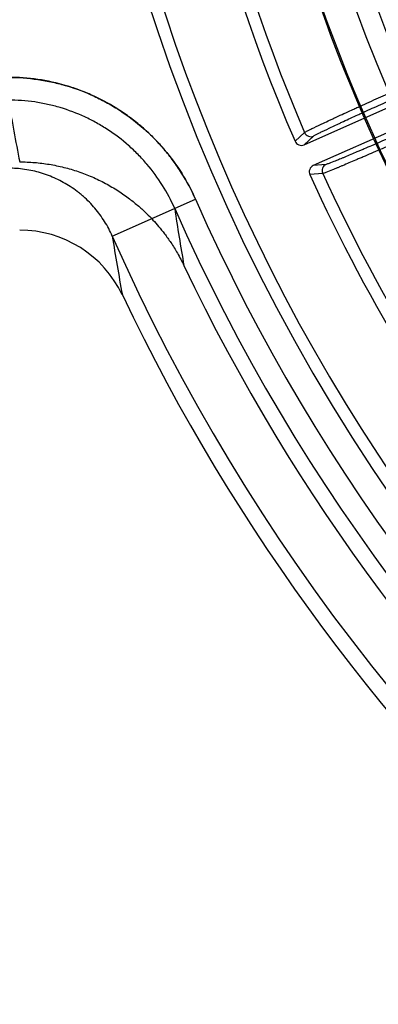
# Model space of a CAD drawing. Header units: millimetres. Extents: x 0 to 297, y 0 to 210.
# Tile 70 of 256: x 144.272 to 144.383, y 92.715 to 93.018. Entities that reach past the tile are written whole.
import ezdxf

# ---------------------------------------------------------------- set-up
doc = ezdxf.new("R2010")
doc.units = ezdxf.units.MM
doc.header["$LTSCALE"] = 16.335
doc.layers.get('0').update_dxf_attribs({"linetype": 'CONTINUOUS'})
doc.layers.add('01_GLOBAL', color=7, linetype='CONTINUOUS')
doc.layers.add('INTFCLR_144815', color=7, linetype='CONTINUOUS')

msp = doc.modelspace()

# ---------------------------------------------------------------- linework, layer by layer
at = {"color": 7, "linetype": 'Continuous'}
msp.add_circle((145.8748034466, 92.1344639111), 2.66, dxfattribs=at)
at = {"color": 9, "linetype": 'Continuous'}
msp.add_arc((145.8748034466, 92.1344639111), 2.6259090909, 92.9674534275, 177.0325465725, dxfattribs=at)
at = {"layer": '01_GLOBAL', "color": 7, "linetype": 'Continuous'}
msp.add_circle((145.8748034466, 92.1344639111), 2.695, dxfattribs=at)
at = {"layer": 'INTFCLR_144815', "color": 6, "linetype": 'Continuous'}
for p, q in [((144.3596989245, 92.97991709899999), (144.4476865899, 93.0190917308)), ((144.4505337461, 93.01269691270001), (144.3625325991, 92.9735162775))]:
    msp.add_line(p, q, dxfattribs=at)
at = {"layer": 'INTFCLR_144815', "color": 9, "linetype": 'Continuous'}
for p, q in [((144.3569163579, 92.9810017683), (144.3598583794, 92.98368962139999)), ((144.3596989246, 92.97991709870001), (144.3626399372, 92.9825976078)), ((144.3664893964, 92.9739068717), (144.362532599, 92.9735162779)), ((144.3654373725, 92.97111411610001), (144.3614744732, 92.97072765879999)), ((144.3006660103, 92.9518259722), (144.3262786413, 92.96313673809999))]:
    msp.add_line(p, q, dxfattribs=at)
at = {"layer": 'INTFCLR_144815', "color": 6, "linetype": 'Continuous'}
for centre, radius, start, end in [((144.8596077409, 93.1986596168), 0.6157754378, 313.9937911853, 154.5150993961), ((144.8596077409, 93.1986596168), 0.5947754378, 312.9543589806, 154.5144414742), ((144.8596077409, 93.1986596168), 0.5751005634, 108.7136429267, 257.7559644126), ((144.8599207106, 93.19801182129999), 0.54782, 159.5360679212, 203.3367082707), ((144.8596077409, 93.1986596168), 0.5253616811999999, 180.0000000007, 210.0000000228), ((144.8596077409, 93.1986596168), 0.525, 180.0000000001, 210.0000000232), ((144.8596077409, 93.1986596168), 0.504, 180, 209.9999999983), ((144.358843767, 92.9818350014), 0.0020998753, 203.3788821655, 294.0312146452), ((144.3633857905, 92.9715974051), 0.0020999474, 113.9714439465, 204.4679527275), ((144.8599207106, 93.19801182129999), 0.54782, 204.5122890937, 218.3386713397), ((144.2721405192, 92.9186495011), 0.035010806, 25.4740286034, 89.9870927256), ((144.8596077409, 93.1986596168), 0.5947754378, 205.4855585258, 293.0456409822), ((144.8596077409, 93.1986596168), 0.6157754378, 205.4849006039, 292.0062088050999)]:
    msp.add_arc(centre, radius, start, end, dxfattribs=at)
at = {"layer": 'INTFCLR_144815', "color": 9, "linetype": 'Continuous'}
for centre, radius, start, end in [((144.8596077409, 93.1986596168), 0.4820383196, 52.2436298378, 307.7563701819), ((144.8596077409, 93.1986596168), 0.5712784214, 125.9035433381, 247.5002459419), ((144.8596076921, 93.1986596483), 0.5153551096, 125.9035433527, 247.5002459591), ((144.8596077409, 93.1986596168), 0.4856448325, 128.484146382, 209.9999999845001), ((144.8599207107, 93.19801182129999), 0.5440554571, 159.6723536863, 203.1995351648), ((144.8599207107, 93.19801182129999), 0.5091034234, 159.7769988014, 203.0866188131), ((144.859607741, 93.1986596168), 0.485996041, 159.8720266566, 203.1279733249), ((144.8974163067, 93.09955397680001), 0.6376193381, 189.5563322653, 191.2959047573), ((144.3617889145, 92.98451811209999), 0.0021007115, 203.2263006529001, 293.8993111), ((144.3673471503, 92.9719893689), 0.0021007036, 114.1003334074, 204.6220262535), ((144.8599207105, 93.19801182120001), 0.5440554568, 204.6484090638, 218.201512), ((144.8596077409, 93.1986596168), 0.5830188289, 203.8266800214, 313.0809380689), ((144.8596077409, 93.1986596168), 0.590019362, 203.8278898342, 312.5732768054), ((144.8941611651, 93.0437731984), 0.5803165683, 188.2704247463, 190.0265460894), ((144.8596077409, 93.1986596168), 0.6110177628, 203.8266800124, 319.1799903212), ((144.8954056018, 93.0436751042), 0.6017901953, 188.7791668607, 190.5290132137)]:
    msp.add_arc(centre, radius, start, end, dxfattribs=at)
for points, knots in [([(144.3262786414, 92.96313673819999), (144.3250434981, 92.9659335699), (144.3228870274, 92.9699896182), (144.3194581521, 92.975028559), (144.3157106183, 92.9797621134), (144.312007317, 92.9835307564), (144.3085243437, 92.9864865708), (144.3061208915, 92.98837986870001), (144.3017818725, 92.9914296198), (144.2965020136, 92.9943490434), (144.2916106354, 92.9964025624), (144.2887285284, 92.9974313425), (144.2843747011, 92.9988083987), (144.2777410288, 93.0002633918), (144.2716990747, 93.0007066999), (144.2686405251, 93.0007067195)], [0, 0, 0, 0, 0.1249999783, 0.1874999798, 0.2499999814, 0.3749999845, 0.4062499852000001, 0.437499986, 0.4999999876, 0.6249999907, 0.6874999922, 0.718749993, 0.7499999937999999, 0.8749999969, 1, 1, 1, 1]), ([(144.2686453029, 93.0006939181), (144.2717023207, 93.00069388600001), (144.276285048, 93.00035904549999), (144.2822782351, 92.9992564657), (144.2881214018, 92.9977385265), (144.2930638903, 92.9958710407), (144.2971743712, 92.99387651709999), (144.2998762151, 92.9924414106), (144.3044169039, 92.9897020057), (144.3092183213, 92.98604903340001), (144.3130711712, 92.98240210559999), (144.3151756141, 92.9801802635), (144.3181924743, 92.97675282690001), (144.3222015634, 92.97127113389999), (144.3250472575, 92.96592293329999), (144.326282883, 92.9631251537)], [0, 0, 0, 0, 0.1249999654, 0.1874999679, 0.2499999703, 0.3749999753, 0.4062499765, 0.4374999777, 0.4999999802, 0.6249999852, 0.6874999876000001, 0.7187499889, 0.7499999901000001, 0.8749999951, 1, 1, 1, 1]), ([(144.3598583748, 92.9836896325), (144.3601032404, 92.9839052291), (144.3607029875, 92.98416906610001), (144.3616323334, 92.98466730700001), (144.3632916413, 92.9854716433), (144.3652852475, 92.98642823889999), (144.3672514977, 92.9873492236), (144.3685706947, 92.9879638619), (144.3708403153, 92.9890166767), (144.3732035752, 92.9901017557), (144.3756575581, 92.99122126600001), (144.3774506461, 92.9920370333), (144.3807403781, 92.9935278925), (144.3840896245, 92.99503416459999), (144.3870280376, 92.9963488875), (144.3890511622, 92.9972521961), (144.3905729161, 92.9979294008), (144.3915898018, 92.9983810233)], [0, 0, 0, 0, 0.0279849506, 0.0550498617, 0.09086941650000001, 0.1859204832, 0.2448531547, 0.2770846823, 0.3107594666, 0.4594583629, 0.5001433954, 0.5421237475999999, 0.6284330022, 0.8099506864, 0.8571271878, 0.9045593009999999, 1, 1, 1, 1]), ([(144.3626399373, 92.9825976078), (144.3628668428, 92.9828043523), (144.3634317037, 92.98305413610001), (144.3643029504, 92.98352676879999), (144.3658609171, 92.9842877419), (144.3677328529, 92.9851913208), (144.3695794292, 92.9860611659), (144.3708183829, 92.9866414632), (144.3729500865, 92.9876351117), (144.3751698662, 92.9886589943), (144.3774751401, 92.9897148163), (144.3791596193, 92.9904840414), (144.3822502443, 92.99188947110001), (144.385396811, 92.9933094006), (144.3881575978, 92.99454833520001), (144.3900584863, 92.99539943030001), (144.3914883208, 92.99603745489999), (144.3924438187, 92.99646287)], [0, 0, 0, 0, 0.0280091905, 0.0550841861, 0.0909040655, 0.185956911, 0.2448903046, 0.2771211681, 0.3107939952, 0.4594883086, 0.5001714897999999, 0.5421499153, 0.6284554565, 0.8099625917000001, 0.8571358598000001, 0.9045651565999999, 1, 1, 1, 1]), ([(144.3198797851, 92.9602973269), (144.3187919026, 92.9627608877), (144.3162617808, 92.96752905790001), (144.3126725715, 92.9724312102), (144.3100035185, 92.9754628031), (144.3081442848, 92.97742625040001), (144.3047248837, 92.98066615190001), (144.3004289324, 92.98393525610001), (144.2963952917, 92.9863668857), (144.2940075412, 92.987635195), (144.290374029, 92.98939937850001), (144.2859569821, 92.9910715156), (144.2807484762, 92.9924233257), (144.2754284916, 92.9934011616), (144.2713571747, 92.9936981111), (144.2686453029, 92.9936981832)], [0, 0, 0, 0, 0.1249535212, 0.2494633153, 0.2808512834, 0.3123387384, 0.3748956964, 0.499258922, 0.5617929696, 0.5932736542, 0.6246732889, 0.7491898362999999, 0.8114702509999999, 0.8741740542, 1, 1, 1, 1]), ([(144.3975875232, 92.98485854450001), (144.3955796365, 92.9839627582), (144.3925898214, 92.9826343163), (144.3891120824, 92.98109913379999), (144.3871671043, 92.9802435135), (144.3844085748, 92.9790329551), (144.3813041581, 92.9776788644), (144.378279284, 92.97637108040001), (144.3766755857, 92.97568136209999), (144.3745707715, 92.9747796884), (144.3725712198, 92.9739307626), (144.3706762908, 92.97313876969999), (144.3696448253, 92.9727127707), (144.3682247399, 92.97212103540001), (144.3667557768, 92.9715884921), (144.3657654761, 92.97115198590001), (144.3654373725, 92.97111411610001)], [0, 0, 0, 0, 0.1886068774, 0.2806528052, 0.3261053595, 0.3708840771, 0.5390716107, 0.6166420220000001, 0.6535802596, 0.6888257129, 0.813068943, 0.8399338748, 0.8649917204, 0.9088314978, 0.9716673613, 1, 1, 1, 1]), ([(144.3967335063, 92.98677669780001), (144.3948454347, 92.9859360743), (144.3920338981, 92.9846897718), (144.3887633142, 92.9832500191), (144.3869341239, 92.98244773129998), (144.3843397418, 92.98131272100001), (144.381420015, 92.980043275), (144.378574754, 92.9788180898), (144.3770661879, 92.9781721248), (144.3750861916, 92.9773276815), (144.3732049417, 92.97653332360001), (144.3714219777, 92.97579264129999), (144.3704514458, 92.975394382), (144.3691150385, 92.97484058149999), (144.3677325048, 92.9743464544), (144.3667986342, 92.9739374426), (144.3664893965, 92.9739068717)], [0, 0, 0, 0, 0.1885958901, 0.2806355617, 0.326086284, 0.3708631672, 0.5390435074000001, 0.6166103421, 0.6535475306, 0.6887931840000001, 0.8130345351, 0.8398998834, 0.8649581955, 0.9087982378, 0.9716437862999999, 1, 1, 1, 1]), ([(144.3006660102, 92.95182597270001), (144.2999810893, 92.9533779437), (144.2987834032, 92.95563317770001), (144.2968814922, 92.9584316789), (144.2947942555, 92.9610719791), (144.2927238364, 92.96317862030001), (144.2907984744, 92.9648136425), (144.2894709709, 92.9658605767), (144.2870632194, 92.9675562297), (144.2841103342, 92.96919084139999), (144.2813950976, 92.9703308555), (144.2798034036, 92.97089968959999), (144.277396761, 92.9716624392), (144.2736883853, 92.9724795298), (144.2703235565, 92.9727234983), (144.268640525, 92.97272377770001)], [0, 0, 0, 0, 0.1258828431, 0.1886188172, 0.2509242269, 0.3754667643, 0.4068670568, 0.4383518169, 0.5008926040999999, 0.6252461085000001, 0.6877872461, 0.7192656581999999, 0.7506454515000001, 0.875108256, 1, 1, 1, 1])]:
    msp.add_open_spline(points, degree=3, knots=knots, dxfattribs=at)
at = {"layer": 'INTFCLR_144815', "color": 6, "linetype": 'Continuous'}
msp.add_open_spline([(144.2721485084, 92.97465961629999), (144.2736738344, 92.97465961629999), (144.276726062, 92.9745347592), (144.281275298, 92.97397385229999), (144.2857669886, 92.97304221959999), (144.2901673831, 92.9717461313), (144.2944450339, 92.9700954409), (144.2985729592, 92.96810123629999), (144.3024201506, 92.9658375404), (144.3058306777, 92.96345177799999), (144.3087137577, 92.9611163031), (144.3111136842, 92.95891392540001), (144.3131445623, 92.9568359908), (144.3150017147, 92.9547399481), (144.316852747, 92.952430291), (144.3188013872, 92.94969974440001), (144.3208224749, 92.94644821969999), (144.3220855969, 92.9440425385), (144.3227076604, 92.9427375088)], degree=3, knots=[0, 0, 0, 0, 0.0725669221, 0.145138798, 0.2178363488, 0.2905587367, 0.3631349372, 0.4357275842, 0.5084175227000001, 0.5752577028, 0.6335536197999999, 0.6848094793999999, 0.7301377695, 0.7717248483, 0.8179915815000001, 0.8708895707, 0.9312209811, 1, 1, 1, 1], dxfattribs=at)

doc.saveas('drawing.dxf')
